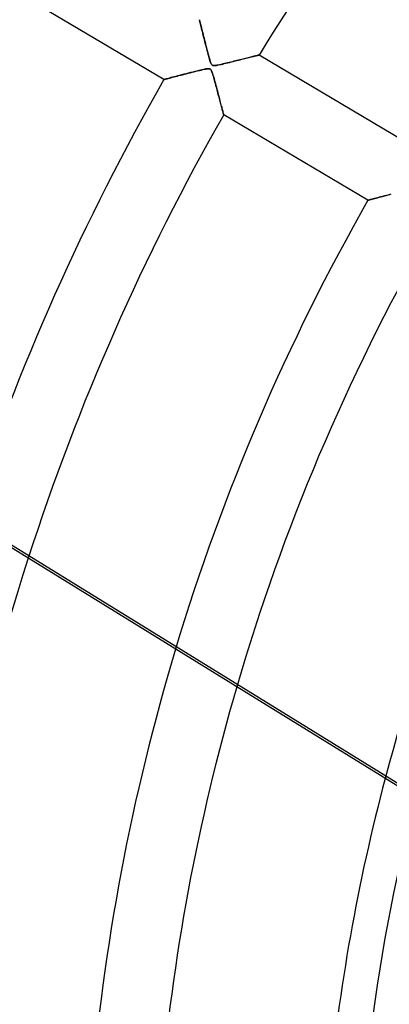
# Model space of a CAD drawing. Header units: millimetres. Extents: x -790 to 790, y -790 to 790.
# Tile 15 of 54: x -321 to -268, y 39 to 180. Entities that reach past the tile are written whole.
import ezdxf

# ---------------------------------------------------------------- set-up
doc = ezdxf.new("R2010")
doc.units = ezdxf.units.MM
doc.layers.add('HIDDEN', color=7, linetype='Continuous')
doc.layers.add('THICK', color=7, linetype='Continuous')

msp = doc.modelspace()

# ---------------------------------------------------------------- linework, layer by layer
at = {"layer": 'HIDDEN'}
for p, q in [((-300.32, 171.8), (-321.09, 184.08)), ((-295.23, 180.39), (-295.23, 180.41)), ((-295.23, 180.41), (-295.23, 180.39)), ((-295.22, 180.35), (-295.23, 180.39)), ((-295.23, 180.39), (-295.22, 180.35)), ((-295.2, 180.29), (-295.22, 180.35)), ((-295.22, 180.35), (-295.2, 180.29)), ((-295.18, 180.19), (-295.2, 180.29)), ((-295.2, 180.29), (-295.18, 180.19)), ((-295.15, 180.08), (-295.18, 180.19)), ((-295.18, 180.19), (-295.15, 180.08)), ((-295.11, 179.94), (-295.15, 180.08)), ((-295.15, 180.08), (-295.11, 179.94)), ((-295.07, 179.78), (-295.11, 179.94)), ((-295.11, 179.94), (-295.07, 179.78)), ((-295.03, 179.6), (-295.07, 179.78)), ((-295.07, 179.78), (-295.03, 179.6)), ((-294.98, 179.4), (-295.03, 179.6)), ((-295.03, 179.6), (-294.98, 179.41)), ((-294.98, 179.41), (-294.93, 179.21)), ((-294.92, 179.19), (-294.98, 179.4)), ((-294.93, 179.21), (-294.87, 178.99)), ((-294.87, 178.95), (-294.92, 179.19)), ((-294.87, 178.99), (-294.82, 178.75)), ((-294.8, 178.71), (-294.87, 178.95)), ((-294.82, 178.75), (-294.75, 178.51)), ((-294.74, 178.44), (-294.8, 178.71)), ((-294.75, 178.51), (-294.69, 178.26)), ((-294.66, 178.16), (-294.74, 178.44)), ((-294.69, 178.26), (-294.62, 178)), ((-294.59, 177.86), (-294.66, 178.16)), ((-294.62, 178), (-294.56, 177.74)), ((-294.51, 177.55), (-294.59, 177.86)), ((-294.56, 177.74), (-294.49, 177.46)), ((-294.43, 177.22), (-294.51, 177.55)), ((-294.49, 177.46), (-294.42, 177.19)), ((-294.34, 176.9), (-294.43, 177.22)), ((-294.42, 177.19), (-294.35, 176.92)), ((-294.35, 176.92), (-294.28, 176.64)), ((-294.26, 176.58), (-294.34, 176.9)), ((-294.28, 176.64), (-294.21, 176.37)), ((-294.18, 176.27), (-294.26, 176.58)), ((-294.21, 176.37), (-294.14, 176.1)), ((-294.1, 175.97), (-294.18, 176.27)), ((-294.14, 176.1), (-294.07, 175.83)), ((-294.03, 175.69), (-294.1, 175.97)), ((-294.07, 175.83), (-293.99, 175.57)), ((-293.95, 175.42), (-294.03, 175.69)), ((-293.99, 175.57), (-293.92, 175.31)), ((-293.89, 175.17), (-293.95, 175.42)), ((-293.92, 175.31), (-293.86, 175.06)), ((-293.82, 174.94), (-293.89, 175.17)), ((-293.86, 175.06), (-293.79, 174.82)), ((-293.77, 174.74), (-293.82, 174.94)), ((-293.79, 174.82), (-293.73, 174.61)), ((-293.71, 174.56), (-293.77, 174.74)), ((-293.73, 174.61), (-293.67, 174.42)), ((-293.66, 174.39), (-293.71, 174.56)), ((-293.67, 174.42), (-293.61, 174.26)), ((-293.6, 174.24), (-293.66, 174.39)), ((-293.61, 174.26), (-293.56, 174.12)), ((-293.55, 174.11), (-293.6, 174.24)), ((-290.94, 174.26), (-291.16, 174.2)), ((-291.15, 174.21), (-290.89, 174.27)), ((-290.71, 174.32), (-290.94, 174.26)), ((-290.89, 174.27), (-290.62, 174.34)), ((-290.48, 174.37), (-290.71, 174.32)), ((-290.62, 174.34), (-290.35, 174.4)), ((-290.26, 174.43), (-290.48, 174.37)), ((-290.35, 174.4), (-290.09, 174.47)), ((-290.04, 174.48), (-290.26, 174.43)), ((-290.09, 174.47), (-289.84, 174.53)), ((-289.82, 174.54), (-290.04, 174.48)), ((-289.84, 174.53), (-289.59, 174.59)), ((-289.61, 174.59), (-289.82, 174.54)), ((-289.39, 174.64), (-289.61, 174.59)), ((-289.59, 174.59), (-289.36, 174.65)), ((-289.19, 174.7), (-289.39, 174.64)), ((-289.36, 174.65), (-289.13, 174.71)), ((-288.98, 174.75), (-289.19, 174.7)), ((-289.13, 174.71), (-288.9, 174.77)), ((-288.78, 174.8), (-288.98, 174.75)), ((-288.9, 174.77), (-288.69, 174.82)), ((-288.59, 174.84), (-288.78, 174.8)), ((-288.69, 174.82), (-288.48, 174.87)), ((-288.4, 174.89), (-288.59, 174.84)), ((-288.48, 174.87), (-288.29, 174.92)), ((-288.21, 174.94), (-288.4, 174.89)), ((-288.29, 174.92), (-288.1, 174.97)), ((-288.04, 174.98), (-288.21, 174.94)), ((-288.1, 174.97), (-287.92, 175.01)), ((-287.87, 175.02), (-288.04, 174.98)), ((-287.92, 175.01), (-287.75, 175.05)), ((-287.7, 175.06), (-287.87, 175.02)), ((-287.75, 175.05), (-287.58, 175.09)), ((-287.55, 175.1), (-287.7, 175.06)), ((-287.58, 175.09), (-287.43, 175.13)), ((-287.4, 175.14), (-287.55, 175.1)), ((-287.43, 175.13), (-287.29, 175.17)), ((-287.27, 175.17), (-287.4, 175.14)), ((-287.29, 175.17), (-287.16, 175.2)), ((-287.14, 175.2), (-287.27, 175.17)), ((-287.16, 175.2), (-287.04, 175.23)), ((-287.03, 175.23), (-287.14, 175.2)), ((-287.04, 175.23), (-286.94, 175.25)), ((-286.93, 175.26), (-287.03, 175.23)), ((-286.94, 175.25), (-286.85, 175.28)), ((-286.84, 175.28), (-286.93, 175.26)), ((-286.85, 175.28), (-286.78, 175.29)), ((-286.77, 175.3), (-286.84, 175.28)), ((-286.78, 175.29), (-286.72, 175.31)), ((-286.72, 175.31), (-286.77, 175.3)), ((-286.67, 175.32), (-286.72, 175.31)), ((-286.72, 175.31), (-286.68, 175.32)), ((-286.68, 175.32), (-286.65, 175.33)), ((-286.65, 175.33), (-286.67, 175.32)), ((-286.64, 175.33), (-286.65, 175.33)), ((-286.65, 175.33), (-286.64, 175.33)), ((-286.64, 175.33), (-265.88, 163.05)), ((-296.56, 172.78), (-296.29, 172.85)), ((-296.19, 172.87), (-296.5, 172.8)), ((-296.29, 172.85), (-296.02, 172.92)), ((-295.89, 172.95), (-296.19, 172.87)), ((-296.02, 172.92), (-295.75, 172.98)), ((-295.6, 173.02), (-295.89, 172.95)), ((-295.75, 172.98), (-295.48, 173.05)), ((-295.33, 173.09), (-295.6, 173.02)), ((-295.48, 173.05), (-295.22, 173.11)), ((-295.08, 173.15), (-295.33, 173.09)), ((-295.22, 173.11), (-294.97, 173.17)), ((-294.86, 173.2), (-295.08, 173.15)), ((-294.97, 173.17), (-294.73, 173.23)), ((-294.65, 173.25), (-294.86, 173.2)), ((-294.73, 173.23), (-294.51, 173.28)), ((-294.46, 173.29), (-294.65, 173.25)), ((-294.51, 173.28), (-294.32, 173.31)), ((-294.29, 173.32), (-294.46, 173.29)), ((-294.32, 173.31), (-294.15, 173.34)), ((-294.13, 173.35), (-294.29, 173.32)), ((-294.15, 173.34), (-294.01, 173.36)), ((-293.99, 173.36), (-294.13, 173.35)), ((-294.01, 173.36), (-293.88, 173.36)), ((-293.88, 173.36), (-293.99, 173.36)), ((-293.88, 173.36), (-293.78, 173.35)), ((-293.79, 173.35), (-293.88, 173.36)), ((-293.71, 173.33), (-293.79, 173.35)), ((-293.78, 173.35), (-293.7, 173.33)), ((-293.65, 173.29), (-293.71, 173.33)), ((-293.7, 173.33), (-293.63, 173.28)), ((-293.59, 173.24), (-293.65, 173.29)), ((-293.63, 173.28), (-293.58, 173.22)), ((-293.54, 173.17), (-293.59, 173.24)), ((-293.58, 173.22), (-293.52, 173.14)), ((-293.56, 174.12), (-293.5, 174.01)), ((-293.5, 174.01), (-293.55, 174.11)), ((-293.48, 173.07), (-293.54, 173.17)), ((-293.52, 173.14), (-293.47, 173.04)), ((-293.45, 173.94), (-293.5, 174.01)), ((-293.5, 174.01), (-293.44, 173.93)), ((-293.43, 172.93), (-293.48, 173.07)), ((-293.47, 173.04), (-293.42, 172.92)), ((-293.39, 173.88), (-293.45, 173.94)), ((-293.44, 173.93), (-293.38, 173.87)), ((-293.37, 172.77), (-293.43, 172.93)), ((-293.42, 172.92), (-293.37, 172.79)), ((-293.33, 173.84), (-293.39, 173.88)), ((-293.38, 173.87), (-293.31, 173.83)), ((-293.25, 173.82), (-293.33, 173.84)), ((-293.31, 173.83), (-293.23, 173.81)), ((-293.16, 173.8), (-293.25, 173.82)), ((-293.23, 173.81), (-293.13, 173.8)), ((-293.05, 173.8), (-293.16, 173.8)), ((-293.13, 173.8), (-293.02, 173.81)), ((-292.9, 173.82), (-293.05, 173.8)), ((-293.02, 173.81), (-292.89, 173.82)), ((-292.73, 173.85), (-292.9, 173.82)), ((-292.89, 173.82), (-292.76, 173.84)), ((-292.76, 173.84), (-292.61, 173.87)), ((-292.53, 173.89), (-292.73, 173.85)), ((-292.61, 173.87), (-292.46, 173.9)), ((-292.31, 173.93), (-292.53, 173.89)), ((-292.46, 173.9), (-292.28, 173.94)), ((-292.08, 173.98), (-292.31, 173.93)), ((-292.28, 173.94), (-292.08, 173.98)), ((-291.85, 174.04), (-292.08, 173.98)), ((-292.08, 173.98), (-291.87, 174.03)), ((-291.87, 174.03), (-291.64, 174.09)), ((-291.62, 174.09), (-291.85, 174.04)), ((-291.64, 174.09), (-291.4, 174.15)), ((-291.39, 174.15), (-291.62, 174.09)), ((-291.4, 174.15), (-291.15, 174.21)), ((-291.16, 174.2), (-291.39, 174.15)), ((-300.32, 171.8), (-300.31, 171.8)), ((-300.31, 171.8), (-300.32, 171.8)), ((-300.31, 171.8), (-300.27, 171.82)), ((-300.27, 171.82), (-300.31, 171.8)), ((-300.27, 171.82), (-300.2, 171.83)), ((-300.2, 171.83), (-300.27, 171.82)), ((-300.2, 171.83), (-300.11, 171.86)), ((-300.11, 171.86), (-300.2, 171.83)), ((-300.11, 171.86), (-299.99, 171.89)), ((-299.99, 171.89), (-300.11, 171.86)), ((-299.99, 171.89), (-299.85, 171.92)), ((-299.85, 171.92), (-299.99, 171.89)), ((-299.85, 171.92), (-299.7, 171.97)), ((-299.69, 171.97), (-299.85, 171.92)), ((-299.7, 171.97), (-299.52, 172.01)), ((-299.51, 172.01), (-299.69, 171.97)), ((-299.52, 172.01), (-299.33, 172.06)), ((-299.32, 172.07), (-299.51, 172.01)), ((-299.33, 172.06), (-299.12, 172.12)), ((-299.1, 172.12), (-299.32, 172.07)), ((-299.12, 172.12), (-298.9, 172.17)), ((-298.87, 172.18), (-299.1, 172.12)), ((-298.9, 172.17), (-298.67, 172.23)), ((-298.62, 172.25), (-298.87, 172.18)), ((-298.67, 172.23), (-298.43, 172.3)), ((-298.36, 172.32), (-298.62, 172.25)), ((-298.43, 172.3), (-298.18, 172.36)), ((-298.08, 172.39), (-298.36, 172.32)), ((-298.18, 172.36), (-297.92, 172.43)), ((-297.78, 172.47), (-298.08, 172.39)), ((-297.92, 172.43), (-297.65, 172.5)), ((-297.47, 172.55), (-297.78, 172.47)), ((-297.65, 172.5), (-297.38, 172.57)), ((-297.14, 172.63), (-297.47, 172.55)), ((-297.38, 172.57), (-297.11, 172.64)), ((-296.82, 172.71), (-297.14, 172.63)), ((-297.11, 172.64), (-296.84, 172.71)), ((-296.84, 172.71), (-296.56, 172.78)), ((-296.5, 172.8), (-296.82, 172.71)), ((-293.37, 172.79), (-293.33, 172.66)), ((-293.3, 172.58), (-293.37, 172.77)), ((-293.33, 172.66), (-293.28, 172.5)), ((-293.24, 172.36), (-293.3, 172.58)), ((-293.28, 172.5), (-293.23, 172.33)), ((-293.17, 172.14), (-293.24, 172.36)), ((-293.23, 172.33), (-293.17, 172.13)), ((-293.11, 171.91), (-293.17, 172.14)), ((-293.17, 172.13), (-293.12, 171.92)), ((-293.12, 171.92), (-293.05, 171.7)), ((-293.05, 171.68), (-293.11, 171.91)), ((-293.05, 171.7), (-292.99, 171.46)), ((-292.99, 171.45), (-293.05, 171.68)), ((-292.99, 171.46), (-292.92, 171.21)), ((-292.93, 171.23), (-292.99, 171.45)), ((-292.86, 171), (-292.93, 171.23)), ((-292.92, 171.21), (-292.85, 170.95)), ((-292.8, 170.77), (-292.86, 171)), ((-292.85, 170.95), (-292.78, 170.68)), ((-292.74, 170.55), (-292.8, 170.77)), ((-292.78, 170.68), (-292.71, 170.42)), ((-292.69, 170.33), (-292.74, 170.55)), ((-292.71, 170.42), (-292.64, 170.16)), ((-292.63, 170.1), (-292.69, 170.33)), ((-292.64, 170.16), (-292.57, 169.91)), ((-292.57, 169.89), (-292.63, 170.1)), ((-292.57, 169.91), (-292.51, 169.66)), ((-292.51, 169.67), (-292.57, 169.89)), ((-292.46, 169.46), (-292.51, 169.67)), ((-292.51, 169.66), (-292.45, 169.42)), ((-292.4, 169.26), (-292.46, 169.46)), ((-292.45, 169.42), (-292.39, 169.2)), ((-292.35, 169.05), (-292.4, 169.26)), ((-292.39, 169.2), (-292.33, 168.97)), ((-292.3, 168.85), (-292.35, 169.05)), ((-292.33, 168.97), (-292.27, 168.76)), ((-292.24, 168.66), (-292.3, 168.85)), ((-292.27, 168.76), (-292.22, 168.56)), ((-292.2, 168.47), (-292.24, 168.66)), ((-292.22, 168.56), (-292.17, 168.36)), ((-292.15, 168.29), (-292.2, 168.47)), ((-292.17, 168.36), (-292.12, 168.17)), ((-292.1, 168.11), (-292.15, 168.29)), ((-292.12, 168.17), (-292.07, 167.99)), ((-292.05, 167.94), (-292.1, 168.11)), ((-292.07, 167.99), (-292.02, 167.82)), ((-292.01, 167.78), (-292.05, 167.94)), ((-292.02, 167.82), (-291.98, 167.66)), ((-291.97, 167.62), (-292.01, 167.78)), ((-291.98, 167.66), (-291.94, 167.51)), ((-291.93, 167.48), (-291.97, 167.62)), ((-291.94, 167.51), (-291.9, 167.37)), ((-291.9, 167.35), (-291.93, 167.48)), ((-291.9, 167.37), (-291.87, 167.24)), ((-291.86, 167.22), (-291.9, 167.35)), ((-291.87, 167.24), (-291.84, 167.12)), ((-291.83, 167.11), (-291.86, 167.22)), ((-291.84, 167.12), (-291.81, 167.02)), ((-291.81, 167.01), (-291.83, 167.11)), ((-291.81, 167.02), (-291.79, 166.93)), ((-291.79, 166.92), (-291.81, 167.01)), ((-291.79, 166.93), (-291.77, 166.85)), ((-291.77, 166.85), (-291.79, 166.92)), ((-291.77, 166.85), (-291.75, 166.8)), ((-291.75, 166.79), (-291.77, 166.85)), ((-291.75, 166.8), (-291.74, 166.75)), ((-291.74, 166.75), (-291.75, 166.79)), ((-291.74, 166.75), (-291.73, 166.73)), ((-291.73, 166.73), (-291.74, 166.75)), ((-291.73, 166.73), (-291.73, 166.72)), ((-291.73, 166.72), (-291.73, 166.73)), ((-270.97, 154.44), (-291.73, 166.72)), ((-270.97, 154.44), (-270.95, 154.44)), ((-270.95, 154.44), (-270.97, 154.44)), ((-270.95, 154.44), (-270.91, 154.45)), ((-270.92, 154.45), (-270.95, 154.44)), ((-270.85, 154.47), (-270.92, 154.45)), ((-270.91, 154.45), (-270.85, 154.47)), ((-270.85, 154.47), (-270.76, 154.5)), ((-270.76, 154.49), (-270.85, 154.47)), ((-270.76, 154.5), (-270.65, 154.53)), ((-270.65, 154.52), (-270.76, 154.49)), ((-270.65, 154.53), (-270.51, 154.56)), ((-270.52, 154.56), (-270.65, 154.52)), ((-270.37, 154.6), (-270.52, 154.56)), ((-270.51, 154.56), (-270.36, 154.6)), ((-270.2, 154.64), (-270.37, 154.6)), ((-270.36, 154.6), (-270.19, 154.65)), ((-270.02, 154.69), (-270.2, 154.64)), ((-270.19, 154.65), (-270, 154.7)), ((-269.82, 154.74), (-270.02, 154.69)), ((-270, 154.7), (-269.8, 154.75)), ((-269.6, 154.8), (-269.82, 154.74)), ((-269.8, 154.75), (-269.58, 154.8)), ((-269.37, 154.86), (-269.6, 154.8)), ((-269.58, 154.8), (-269.36, 154.86)), ((-269.12, 154.93), (-269.37, 154.86)), ((-269.36, 154.86), (-269.12, 154.93)), ((-269.12, 154.93), (-268.87, 154.99)), ((-268.86, 154.99), (-269.12, 154.93)), ((-268.87, 154.99), (-268.61, 155.06)), ((-268.58, 155.07), (-268.86, 154.99)), ((-268.61, 155.06), (-268.35, 155.13)), ((-268.29, 155.14), (-268.58, 155.07)), ((-268.35, 155.13), (-268.08, 155.2)), ((-267.99, 155.22), (-268.29, 155.14)), ((-268.08, 155.2), (-267.81, 155.27)), ((-267.67, 155.3), (-267.99, 155.22))]:
    msp.add_line(p, q, dxfattribs=at)
for radius, start, end in [(732, 0, 180.00002), (682, 0, 180.00002), (677, 0, 180.00002), (625, 0, 179.99998), (620, 0, 179.99998), (336.01, 127.4537, 148.5474), (345.99, 150.228, 161.7538), (336.01, 150.2526, 162.1599), (311.89, 150.3186, 163.2522), (301.91, 150.3489, 163.7571), (277.79, 150.4313, 165.1334)]:
    msp.add_arc((0, 0), radius, start, end, dxfattribs=at)
at = {"layer": 'THICK'}
for p, q in [((-264.05, 68.53), (-329, 108.58)), ((-263.97, 68.85), (-328.8, 108.82))]:
    msp.add_line(p, q, dxfattribs=at)
for radius, start, end in [(677.5, 0, 180.00002), (619.99, 0, 179.99998), (272.8, 90, 180), (336.01, 162.1599, 175.7777), (311.89, 163.2522, 175.3803), (301.91, 163.7571, 175.1973), (277.79, 165.1334, 174.7002)]:
    msp.add_arc((0, 0), radius, start, end, dxfattribs=at)

doc.saveas('drawing.dxf')
